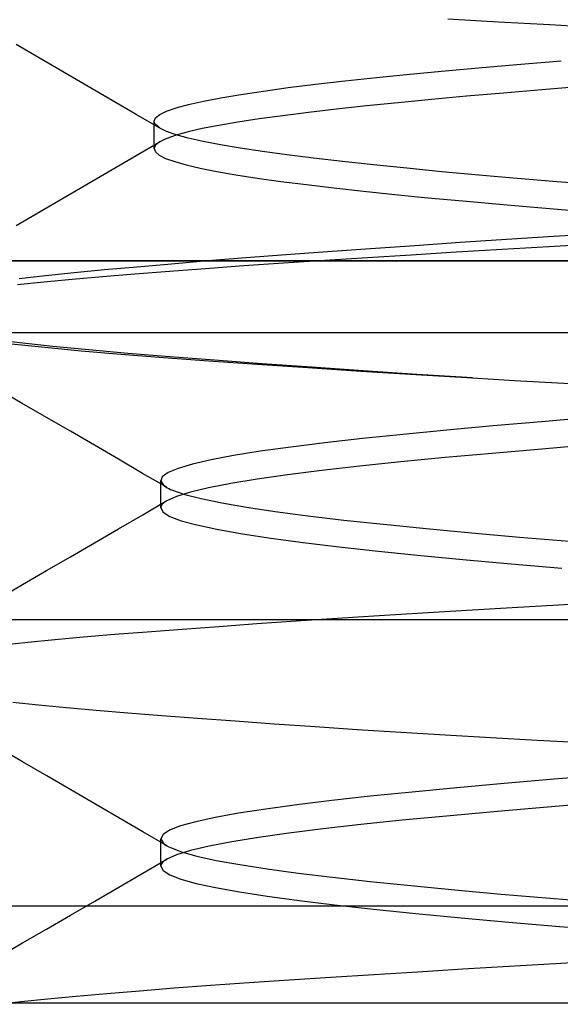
# Model space of a CAD drawing. Header units: millimetres. Extents: x 0 to 93, y 0 to 191.
# Tile 104 of 148: x 6.303 to 7.058, y 187.963 to 189.336. Entities that reach past the tile are written whole.
import ezdxf

# ---------------------------------------------------------------- set-up
doc = ezdxf.new("R2010")
doc.units = ezdxf.units.MM
doc.layers.add('MAIN-1', color=7, linetype='Continuous')
doc.layers.add('MAIN-2', color=7, linetype='Continuous')

msp = doc.modelspace()

# ---------------------------------------------------------------- linework, layer by layer
at = {"layer": 'MAIN-1'}
for p, q in [((10.1, 189), (1.1, 189)), ((1.9, 188.9), (91.1, 188.9)), ((91.1, 188.1), (1.9, 188.1))]:
    msp.add_line(p, q, dxfattribs=at)
at = {"layer": 'MAIN-2'}
for p, q in [((6.9008, 189.3378), (6.9713, 189.3337)), ((6.9008, 189.3378), (6.9713, 189.3337)), ((6.9713, 189.3337), (7.0432, 189.3297)), ((6.9713, 189.3337), (7.0432, 189.3297)), ((7.0432, 189.3297), (7.1163, 189.3256)), ((7.0432, 189.3297), (7.1163, 189.3256)), ((6.3317, 189.2823), (6.2981, 189.3018)), ((6.3317, 189.2823), (6.2981, 189.3018)), ((6.3652, 189.2629), (6.3317, 189.2823)), ((6.3652, 189.2629), (6.3317, 189.2823)), ((6.9487, 189.2697), (7.0027, 189.2744)), ((6.9487, 189.2697), (7.0027, 189.2744)), ((7.0027, 189.2744), (7.059, 189.2791)), ((7.0027, 189.2744), (7.059, 189.2791)), ((6.3988, 189.2434), (6.3652, 189.2629)), ((6.3988, 189.2434), (6.3652, 189.2629)), ((6.8011, 189.2558), (6.8478, 189.2604)), ((6.8011, 189.2558), (6.8478, 189.2604)), ((6.8478, 189.2604), (6.897, 189.2651)), ((6.8478, 189.2604), (6.897, 189.2651)), ((6.897, 189.2651), (6.9487, 189.2697)), ((6.897, 189.2651), (6.9487, 189.2697)), ((6.6781, 189.2417), (6.7161, 189.2464)), ((6.6781, 189.2417), (6.7161, 189.2464)), ((6.7161, 189.2464), (6.7572, 189.2511)), ((6.7161, 189.2464), (6.7572, 189.2511)), ((6.7572, 189.2511), (6.8011, 189.2558)), ((6.7572, 189.2511), (6.8011, 189.2558)), ((6.4323, 189.2239), (6.3988, 189.2434)), ((6.4323, 189.2239), (6.3988, 189.2434)), ((6.584, 189.2276), (6.6119, 189.2323)), ((6.584, 189.2276), (6.6119, 189.2323)), ((6.6119, 189.2323), (6.6433, 189.237)), ((6.6119, 189.2323), (6.6433, 189.237)), ((6.6433, 189.237), (6.6781, 189.2417)), ((6.6433, 189.237), (6.6781, 189.2417)), ((6.9783, 189.2342), (6.9269, 189.2297)), ((6.9783, 189.2342), (6.9269, 189.2297)), ((7.032, 189.2387), (6.9783, 189.2342)), ((7.032, 189.2387), (6.9783, 189.2342)), ((7.0878, 189.2433), (7.032, 189.2387)), ((7.0878, 189.2433), (7.032, 189.2387)), ((6.4659, 189.2044), (6.4323, 189.2239)), ((6.4659, 189.2044), (6.4323, 189.2239)), ((6.5216, 189.2136), (6.5388, 189.2183)), ((6.5216, 189.2136), (6.5388, 189.2183)), ((6.5388, 189.2183), (6.5596, 189.223)), ((6.5388, 189.2183), (6.5596, 189.223)), ((6.5596, 189.223), (6.584, 189.2276)), ((6.5596, 189.223), (6.584, 189.2276)), ((6.8313, 189.2207), (6.7871, 189.2162)), ((6.8313, 189.2207), (6.7871, 189.2162)), ((6.8779, 189.2252), (6.8313, 189.2207)), ((6.8779, 189.2252), (6.8313, 189.2207)), ((6.9269, 189.2297), (6.8779, 189.2252)), ((6.9269, 189.2297), (6.8779, 189.2252)), ((6.4995, 189.1849), (6.4659, 189.2044)), ((6.4995, 189.1849), (6.4659, 189.2044)), ((6.4928, 189.1995), (6.4986, 189.2042)), ((6.4928, 189.1995), (6.4986, 189.2042)), ((6.4986, 189.2042), (6.5082, 189.2089)), ((6.4986, 189.2042), (6.5082, 189.2089)), ((6.5082, 189.2089), (6.5216, 189.2136)), ((6.5082, 189.2089), (6.5216, 189.2136)), ((6.7065, 189.2071), (6.6704, 189.2026)), ((6.7065, 189.2071), (6.6704, 189.2026)), ((6.7454, 189.2117), (6.7065, 189.2071)), ((6.7454, 189.2117), (6.7065, 189.2071)), ((6.7871, 189.2162), (6.7454, 189.2117)), ((6.7871, 189.2162), (6.7454, 189.2117)), ((6.4909, 189.1948), (6.4928, 189.1995)), ((6.4909, 189.1948), (6.4928, 189.1995)), ((6.4909, 189.194), (6.4909, 189.1948)), ((6.4909, 189.1567), (6.4909, 189.1948)), ((6.4909, 189.194), (6.4909, 189.1948)), ((6.4909, 189.1567), (6.4909, 189.1948)), ((6.4911, 189.1933), (6.4909, 189.194)), ((6.4911, 189.1933), (6.4909, 189.194)), ((6.4914, 189.1925), (6.4911, 189.1933)), ((6.4914, 189.1925), (6.4911, 189.1933)), ((6.4918, 189.1917), (6.4914, 189.1925)), ((6.4918, 189.1917), (6.4914, 189.1925)), ((6.4922, 189.1909), (6.4918, 189.1917)), ((6.4922, 189.1909), (6.4918, 189.1917)), ((6.4928, 189.1901), (6.4922, 189.1909)), ((6.4928, 189.1901), (6.4922, 189.1909)), ((6.4986, 189.1854), (6.4928, 189.1901)), ((6.4986, 189.1854), (6.4928, 189.1901)), ((6.5811, 189.189), (6.5579, 189.1845)), ((6.5811, 189.189), (6.5579, 189.1845)), ((6.6077, 189.1935), (6.5811, 189.189)), ((6.6077, 189.1935), (6.5811, 189.189)), ((6.6375, 189.1981), (6.6077, 189.1935)), ((6.6375, 189.1981), (6.6077, 189.1935)), ((6.6704, 189.2026), (6.6375, 189.1981)), ((6.6704, 189.2026), (6.6375, 189.1981)), ((6.5082, 189.1807), (6.4986, 189.1854)), ((6.5082, 189.1807), (6.4986, 189.1854)), ((6.5215, 189.176), (6.5082, 189.1807)), ((6.5215, 189.176), (6.5082, 189.1807)), ((6.5217, 189.1755), (6.5087, 189.171)), ((6.5217, 189.1755), (6.5087, 189.171)), ((6.5385, 189.1713), (6.5215, 189.176)), ((6.5385, 189.1713), (6.5215, 189.176)), ((6.5381, 189.18), (6.5217, 189.1755)), ((6.5381, 189.18), (6.5217, 189.1755)), ((6.5579, 189.1845), (6.5381, 189.18)), ((6.5579, 189.1845), (6.5381, 189.18)), ((6.4658, 189.147), (6.4993, 189.1665)), ((6.4929, 189.1615), (6.4914, 189.1591)), ((6.4929, 189.1615), (6.4914, 189.1591)), ((6.4954, 189.1638), (6.4929, 189.1615)), ((6.4954, 189.1638), (6.4929, 189.1615)), ((6.4988, 189.1662), (6.4954, 189.1638)), ((6.4988, 189.1662), (6.4954, 189.1638)), ((6.5033, 189.1686), (6.4988, 189.1662)), ((6.5033, 189.1686), (6.4988, 189.1662)), ((6.5087, 189.171), (6.5033, 189.1686)), ((6.5087, 189.171), (6.5033, 189.1686)), ((6.5591, 189.1666), (6.5385, 189.1713)), ((6.5591, 189.1666), (6.5385, 189.1713)), ((6.5833, 189.162), (6.5591, 189.1666)), ((6.5833, 189.162), (6.5591, 189.1666)), ((6.6109, 189.1573), (6.5833, 189.162)), ((6.6109, 189.1573), (6.5833, 189.162)), ((6.4914, 189.1591), (6.4909, 189.1567)), ((6.4914, 189.1591), (6.4909, 189.1567)), ((6.4909, 189.1567), (6.4926, 189.1522)), ((6.4909, 189.1567), (6.4926, 189.1522)), ((6.4926, 189.1522), (6.498, 189.1477)), ((6.4926, 189.1522), (6.498, 189.1477)), ((6.6419, 189.1526), (6.6109, 189.1573)), ((6.6419, 189.1526), (6.6109, 189.1573)), ((6.676, 189.148), (6.6419, 189.1526)), ((6.676, 189.148), (6.6419, 189.1526)), ((6.7134, 189.1433), (6.676, 189.148)), ((6.7134, 189.1433), (6.676, 189.148)), ((6.4322, 189.1275), (6.4658, 189.147)), ((6.498, 189.1477), (6.5069, 189.1431)), ((6.498, 189.1477), (6.5069, 189.1431)), ((6.5069, 189.1431), (6.5195, 189.1385)), ((6.5069, 189.1431), (6.5195, 189.1385)), ((6.5195, 189.1385), (6.5356, 189.1339)), ((6.5195, 189.1385), (6.5356, 189.1339)), ((6.7537, 189.1386), (6.7134, 189.1433)), ((6.7537, 189.1386), (6.7134, 189.1433)), ((6.7971, 189.1339), (6.7537, 189.1386)), ((6.7971, 189.1339), (6.7537, 189.1386)), ((6.3987, 189.108), (6.4322, 189.1275)), ((6.5356, 189.1339), (6.5553, 189.1293)), ((6.5356, 189.1339), (6.5553, 189.1293)), ((6.5553, 189.1293), (6.5784, 189.1247)), ((6.5553, 189.1293), (6.5784, 189.1247)), ((6.5784, 189.1247), (6.6049, 189.1201)), ((6.5784, 189.1247), (6.6049, 189.1201)), ((6.8434, 189.1292), (6.7971, 189.1339)), ((6.8434, 189.1292), (6.7971, 189.1339)), ((6.8923, 189.1245), (6.8434, 189.1292)), ((6.8923, 189.1245), (6.8434, 189.1292)), ((6.9439, 189.1198), (6.8923, 189.1245)), ((6.9439, 189.1198), (6.8923, 189.1245)), ((6.3652, 189.0885), (6.3987, 189.108)), ((6.6049, 189.1201), (6.6347, 189.1155)), ((6.6049, 189.1201), (6.6347, 189.1155)), ((6.6347, 189.1155), (6.6675, 189.111)), ((6.6347, 189.1155), (6.6675, 189.111)), ((6.6675, 189.111), (6.7033, 189.1064)), ((6.6675, 189.111), (6.7033, 189.1064)), ((6.9977, 189.1151), (6.9439, 189.1198)), ((6.9977, 189.1151), (6.9439, 189.1198)), ((7.0536, 189.1104), (6.9977, 189.1151)), ((7.0536, 189.1104), (6.9977, 189.1151)), ((7.1112, 189.1057), (7.0536, 189.1104)), ((7.1112, 189.1057), (7.0536, 189.1104)), ((6.7033, 189.1064), (6.7418, 189.1018)), ((6.7033, 189.1064), (6.7418, 189.1018)), ((6.7418, 189.1018), (6.783, 189.0973)), ((6.7418, 189.1018), (6.783, 189.0973)), ((6.783, 189.0973), (6.8267, 189.0928)), ((6.783, 189.0973), (6.8267, 189.0928)), ((6.3317, 189.069), (6.3652, 189.0885)), ((6.8267, 189.0928), (6.873, 189.0882)), ((6.8267, 189.0928), (6.873, 189.0882)), ((6.873, 189.0882), (6.9218, 189.0837)), ((6.873, 189.0882), (6.9218, 189.0837)), ((6.9218, 189.0837), (6.973, 189.0791)), ((6.9218, 189.0837), (6.973, 189.0791)), ((6.973, 189.0791), (7.0262, 189.0745)), ((6.973, 189.0791), (7.0262, 189.0745)), ((6.2981, 189.0495), (6.3317, 189.069)), ((7.0262, 189.0745), (7.0813, 189.07)), ((7.0262, 189.0745), (7.0813, 189.07)), ((7.0482, 189.0345), (7.1149, 189.0387)), ((7.0482, 189.0345), (7.1149, 189.0387)), ((6.8546, 189.0217), (6.9179, 189.026)), ((6.8546, 189.0217), (6.9179, 189.026)), ((6.9179, 189.026), (6.9825, 189.0302)), ((6.9179, 189.026), (6.9825, 189.0302)), ((6.9825, 189.0302), (7.0482, 189.0345)), ((6.9825, 189.0302), (7.0482, 189.0345)), ((6.6748, 189.0089), (6.7328, 189.0132)), ((6.6748, 189.0089), (6.7328, 189.0132)), ((6.7328, 189.0132), (6.7928, 189.0175)), ((6.7328, 189.0132), (6.7928, 189.0175)), ((6.7928, 189.0175), (6.8546, 189.0217)), ((6.7928, 189.0175), (6.8546, 189.0217)), ((6.9125, 189.0121), (6.8498, 189.0083)), ((6.9125, 189.0121), (6.8498, 189.0083)), ((6.9766, 189.0159), (6.9125, 189.0121)), ((6.9766, 189.0159), (6.9125, 189.0121)), ((7.0419, 189.0197), (6.9766, 189.0159)), ((7.0419, 189.0197), (6.9766, 189.0159)), ((7.1083, 189.0234), (7.0419, 189.0197)), ((7.1083, 189.0234), (7.0419, 189.0197)), ((1.1, 189), (10.1, 189)), ((2.5, 189), (90.5, 189)), ((6.5151, 188.9962), (6.5657, 189.0004)), ((6.5151, 188.9962), (6.5657, 189.0004)), ((6.5657, 189.0004), (6.6191, 189.0047)), ((6.5657, 189.0004), (6.6191, 189.0047)), ((6.6714, 188.9969), (6.6159, 188.9931)), ((6.6714, 188.9969), (6.6159, 188.9931)), ((6.6191, 189.0047), (6.6748, 189.0089)), ((6.6191, 189.0047), (6.6748, 189.0089)), ((6.729, 189.0007), (6.6714, 188.9969)), ((6.729, 189.0007), (6.6714, 188.9969)), ((6.7886, 189.0045), (6.729, 189.0007)), ((6.7886, 189.0045), (6.729, 189.0007)), ((6.8498, 189.0083), (6.7886, 189.0045)), ((6.8498, 189.0083), (6.7886, 189.0045)), ((6.3393, 188.9796), (6.3791, 188.9837)), ((6.3393, 188.9796), (6.3791, 188.9837)), ((6.3791, 188.9837), (6.4217, 188.9879)), ((6.3791, 188.9837), (6.4217, 188.9879)), ((6.4217, 188.9879), (6.467, 188.992)), ((6.4217, 188.9879), (6.467, 188.992)), ((6.5121, 188.9854), (6.4641, 188.9816)), ((6.5121, 188.9854), (6.4641, 188.9816)), ((6.467, 188.992), (6.5151, 188.9962)), ((6.467, 188.992), (6.5151, 188.9962)), ((6.5627, 188.9892), (6.5121, 188.9854)), ((6.5627, 188.9892), (6.5121, 188.9854)), ((6.6159, 188.9931), (6.5627, 188.9892)), ((6.6159, 188.9931), (6.5627, 188.9892)), ((6.3369, 188.9703), (6.3002, 188.9666)), ((6.3369, 188.9703), (6.3002, 188.9666)), ((6.3024, 188.9756), (6.3393, 188.9796)), ((6.3024, 188.9756), (6.3393, 188.9796)), ((6.3764, 188.9741), (6.3369, 188.9703)), ((6.3764, 188.9741), (6.3369, 188.9703)), ((6.4188, 188.9778), (6.3764, 188.9741)), ((6.4188, 188.9778), (6.3764, 188.9741)), ((6.4641, 188.9816), (6.4188, 188.9778)), ((6.4641, 188.9816), (6.4188, 188.9778)), ((6.3032, 188.8857), (6.2614, 188.8906)), ((6.3032, 188.8857), (6.2614, 188.8906)), ((6.2917, 188.8845), (6.3382, 188.8796)), ((6.2917, 188.8845), (6.3382, 188.8796)), ((6.3494, 188.8808), (6.3032, 188.8857)), ((6.3494, 188.8808), (6.3032, 188.8857)), ((6.3382, 188.8796), (6.3892, 188.8748)), ((6.3382, 188.8796), (6.3892, 188.8748)), ((6.3997, 188.8759), (6.3494, 188.8808)), ((6.3997, 188.8759), (6.3494, 188.8808)), ((6.3892, 188.8748), (6.4445, 188.87)), ((6.3892, 188.8748), (6.4445, 188.87)), ((6.4542, 188.8711), (6.3997, 188.8759)), ((6.4542, 188.8711), (6.3997, 188.8759)), ((6.4445, 188.87), (6.504, 188.8653)), ((6.4445, 188.87), (6.504, 188.8653)), ((6.5127, 188.8663), (6.4542, 188.8711)), ((6.5127, 188.8663), (6.4542, 188.8711)), ((6.504, 188.8653), (6.5674, 188.8606)), ((6.504, 188.8653), (6.5674, 188.8606)), ((6.575, 188.8615), (6.5127, 188.8663)), ((6.575, 188.8615), (6.5127, 188.8663)), ((6.5674, 188.8606), (6.6347, 188.8559)), ((6.5674, 188.8606), (6.6347, 188.8559)), ((6.641, 188.8566), (6.575, 188.8615)), ((6.641, 188.8566), (6.575, 188.8615)), ((6.6347, 188.8559), (6.7054, 188.8512)), ((6.6347, 188.8559), (6.7054, 188.8512)), ((6.7103, 188.8517), (6.641, 188.8566)), ((6.7103, 188.8517), (6.641, 188.8566)), ((6.7054, 188.8512), (6.7792, 188.8465)), ((6.7054, 188.8512), (6.7792, 188.8465)), ((6.7826, 188.8468), (6.7103, 188.8517)), ((6.7826, 188.8468), (6.7103, 188.8517)), ((6.7792, 188.8465), (6.8559, 188.8418)), ((6.7792, 188.8465), (6.8559, 188.8418)), ((6.8576, 188.8418), (6.7826, 188.8468)), ((6.8576, 188.8418), (6.7826, 188.8468)), ((6.8559, 188.8418), (6.9352, 188.837)), ((6.8559, 188.8418), (6.9352, 188.837)), ((6.9352, 188.837), (6.8576, 188.8418)), ((6.9352, 188.837), (6.8576, 188.8418)), ((6.9352, 188.837), (6.994, 188.8335)), ((6.9352, 188.837), (6.994, 188.8335)), ((6.994, 188.8335), (7.0539, 188.83)), ((6.994, 188.8335), (7.0539, 188.83)), ((6.3068, 188.8014), (6.2733, 188.8209)), ((7.0539, 188.83), (7.1147, 188.8265)), ((7.0539, 188.83), (7.1147, 188.8265)), ((6.3404, 188.7819), (6.3068, 188.8014)), ((6.374, 188.7624), (6.3404, 188.7819)), ((7.1025, 188.7817), (7.0317, 188.7758)), ((7.1025, 188.7817), (7.0317, 188.7758)), ((6.8994, 188.7641), (6.8386, 188.7582)), ((6.8994, 188.7641), (6.8386, 188.7582)), ((6.9639, 188.77), (6.8994, 188.7641)), ((6.9639, 188.77), (6.8994, 188.7641)), ((7.0317, 188.7758), (6.9639, 188.77)), ((7.0317, 188.7758), (6.9639, 188.77)), ((6.4076, 188.7429), (6.374, 188.7624)), ((6.7817, 188.7523), (6.7292, 188.7464)), ((6.7817, 188.7523), (6.7292, 188.7464)), ((6.8386, 188.7582), (6.7817, 188.7523)), ((6.8386, 188.7582), (6.7817, 188.7523)), ((6.4412, 188.7234), (6.4076, 188.7429)), ((6.6815, 188.7404), (6.6389, 188.7345)), ((6.6815, 188.7404), (6.6389, 188.7345)), ((6.7292, 188.7464), (6.6815, 188.7404)), ((6.7292, 188.7464), (6.6815, 188.7404)), ((7.0319, 188.7377), (6.9626, 188.7317)), ((7.0319, 188.7377), (6.9626, 188.7317)), ((7.1044, 188.7437), (7.0319, 188.7377)), ((7.1044, 188.7437), (7.0319, 188.7377)), ((6.4748, 188.7038), (6.4412, 188.7234)), ((6.5702, 188.7226), (6.5444, 188.7166)), ((6.5702, 188.7226), (6.5444, 188.7166)), ((6.6018, 188.7285), (6.5702, 188.7226)), ((6.6018, 188.7285), (6.5702, 188.7226)), ((6.6389, 188.7345), (6.6018, 188.7285)), ((6.6389, 188.7345), (6.6018, 188.7285)), ((6.8969, 188.7257), (6.8351, 188.7197)), ((6.8969, 188.7257), (6.8351, 188.7197)), ((6.9626, 188.7317), (6.8969, 188.7257)), ((6.9626, 188.7317), (6.8969, 188.7257)), ((6.5244, 188.7107), (6.5104, 188.7048)), ((6.5244, 188.7107), (6.5104, 188.7048)), ((6.5444, 188.7166), (6.5244, 188.7107)), ((6.5444, 188.7166), (6.5244, 188.7107)), ((6.7777, 188.7137), (6.7249, 188.7077)), ((6.7777, 188.7137), (6.7249, 188.7077)), ((6.8351, 188.7197), (6.7777, 188.7137)), ((6.8351, 188.7197), (6.7777, 188.7137)), ((6.5084, 188.6843), (6.4748, 188.7038)), ((6.5022, 188.699), (6.5001, 188.6932)), ((6.5022, 188.699), (6.5001, 188.6932)), ((6.5104, 188.7048), (6.5022, 188.699)), ((6.5104, 188.7048), (6.5022, 188.699)), ((6.6347, 188.6956), (6.5979, 188.6897)), ((6.6347, 188.6956), (6.5979, 188.6897)), ((6.6771, 188.7016), (6.6347, 188.6956)), ((6.6771, 188.7016), (6.6347, 188.6956)), ((6.7249, 188.7077), (6.6771, 188.7016)), ((6.7249, 188.7077), (6.6771, 188.7016)), ((6.5, 188.6908), (6.5, 188.694)), ((6.5, 188.6908), (6.5, 188.694)), ((6.5, 188.6877), (6.5, 188.6908)), ((6.5, 188.6877), (6.5, 188.6908)), ((6.5, 188.6845), (6.5, 188.6877)), ((6.5, 188.6845), (6.5, 188.6877)), ((6.5, 188.6813), (6.5, 188.6845)), ((6.5, 188.6813), (6.5, 188.6845)), ((6.5, 188.6781), (6.5, 188.6813)), ((6.5, 188.6781), (6.5, 188.6813)), ((6.5001, 188.6932), (6.504, 188.6873)), ((6.5001, 188.6932), (6.504, 188.6873)), ((6.504, 188.6873), (6.5055, 188.6862)), ((6.504, 188.6873), (6.5055, 188.6862)), ((6.5055, 188.6862), (6.5072, 188.685)), ((6.5055, 188.6862), (6.5072, 188.685)), ((6.5072, 188.685), (6.5092, 188.6838)), ((6.5072, 188.685), (6.5092, 188.6838)), ((6.5092, 188.6838), (6.5114, 188.6827)), ((6.5092, 188.6838), (6.5114, 188.6827)), ((6.5114, 188.6827), (6.5138, 188.6815)), ((6.5114, 188.6827), (6.5138, 188.6815)), ((6.5138, 188.6815), (6.5165, 188.6803)), ((6.5138, 188.6815), (6.5165, 188.6803)), ((6.5667, 188.6836), (6.5414, 188.6776)), ((6.5667, 188.6836), (6.5414, 188.6776)), ((6.5979, 188.6897), (6.5667, 188.6836)), ((6.5979, 188.6897), (6.5667, 188.6836)), ((6.5, 188.675), (6.5, 188.6781)), ((6.5, 188.675), (6.5, 188.6781)), ((6.5, 188.6718), (6.5, 188.675)), ((6.5, 188.6718), (6.5, 188.675)), ((6.5, 188.6686), (6.5, 188.6718)), ((6.5, 188.6686), (6.5, 188.6718)), ((6.5, 188.6654), (6.5, 188.6686)), ((6.5, 188.6654), (6.5, 188.6686)), ((6.5219, 188.6716), (6.5085, 188.6656)), ((6.5219, 188.6716), (6.5085, 188.6656)), ((6.5165, 188.6803), (6.5336, 188.6744)), ((6.5165, 188.6803), (6.5336, 188.6744)), ((6.5414, 188.6776), (6.5219, 188.6716)), ((6.5414, 188.6776), (6.5219, 188.6716)), ((6.5336, 188.6744), (6.5566, 188.6685)), ((6.5336, 188.6744), (6.5566, 188.6685)), ((6.5566, 188.6685), (6.5854, 188.6626)), ((6.5566, 188.6685), (6.5854, 188.6626)), ((6.4749, 188.6461), (6.5085, 188.6657)), ((6.4749, 188.6461), (6.5085, 188.6657)), ((6.5, 188.6622), (6.5, 188.6654)), ((6.5, 188.6622), (6.5, 188.6654)), ((6.5, 188.659), (6.5, 188.6622)), ((6.5, 188.659), (6.5, 188.6622)), ((6.5, 188.6558), (6.5, 188.659)), ((6.5, 188.6558), (6.5, 188.659)), ((6.5003, 188.6574), (6.5, 188.6558)), ((6.5003, 188.6574), (6.5, 188.6558)), ((6.5, 188.6558), (6.5032, 188.6498)), ((6.5, 188.6558), (6.5032, 188.6498)), ((6.501, 188.6591), (6.5003, 188.6574)), ((6.501, 188.6591), (6.5003, 188.6574)), ((6.5022, 188.6607), (6.501, 188.6591)), ((6.5022, 188.6607), (6.501, 188.6591)), ((6.5038, 188.6624), (6.5022, 188.6607)), ((6.5038, 188.6624), (6.5022, 188.6607)), ((6.506, 188.664), (6.5038, 188.6624)), ((6.506, 188.664), (6.5038, 188.6624)), ((6.5085, 188.6656), (6.506, 188.664)), ((6.5085, 188.6656), (6.506, 188.664)), ((6.5854, 188.6626), (6.6199, 188.6566)), ((6.5854, 188.6626), (6.6199, 188.6566)), ((6.6199, 188.6566), (6.6599, 188.6506)), ((6.6199, 188.6566), (6.6599, 188.6506)), ((6.4413, 188.6266), (6.4749, 188.6461)), ((6.4413, 188.6266), (6.4749, 188.6461)), ((6.5032, 188.6498), (6.5128, 188.6438)), ((6.5032, 188.6498), (6.5128, 188.6438)), ((6.5128, 188.6438), (6.5286, 188.6378)), ((6.5128, 188.6438), (6.5286, 188.6378)), ((6.6599, 188.6506), (6.7053, 188.6447)), ((6.6599, 188.6506), (6.7053, 188.6447)), ((6.7053, 188.6447), (6.7558, 188.6387)), ((6.7053, 188.6447), (6.7558, 188.6387)), ((6.4077, 188.6071), (6.4413, 188.6266)), ((6.4077, 188.6071), (6.4413, 188.6266)), ((6.5286, 188.6378), (6.5504, 188.6318)), ((6.5286, 188.6378), (6.5504, 188.6318)), ((6.5504, 188.6318), (6.5782, 188.6258)), ((6.5504, 188.6318), (6.5782, 188.6258)), ((6.7558, 188.6387), (6.8111, 188.6327)), ((6.7558, 188.6387), (6.8111, 188.6327)), ((6.8111, 188.6327), (6.8705, 188.6268)), ((6.8111, 188.6327), (6.8705, 188.6268)), ((6.8705, 188.6268), (6.9338, 188.6208)), ((6.8705, 188.6268), (6.9338, 188.6208)), ((6.5782, 188.6258), (6.6116, 188.6198)), ((6.5782, 188.6258), (6.6116, 188.6198)), ((6.6116, 188.6198), (6.6506, 188.6138)), ((6.6116, 188.6198), (6.6506, 188.6138)), ((6.6506, 188.6138), (6.695, 188.6078)), ((6.6506, 188.6138), (6.695, 188.6078)), ((6.9338, 188.6208), (7.0007, 188.6149)), ((6.9338, 188.6208), (7.0007, 188.6149)), ((7.0007, 188.6149), (7.0707, 188.609)), ((7.0007, 188.6149), (7.0707, 188.609)), ((6.3742, 188.5876), (6.4077, 188.6071)), ((6.3742, 188.5876), (6.4077, 188.6071)), ((6.695, 188.6078), (6.7447, 188.6017)), ((6.695, 188.6078), (6.7447, 188.6017)), ((6.7447, 188.6017), (6.7993, 188.5957)), ((6.7447, 188.6017), (6.7993, 188.5957)), ((6.3406, 188.5681), (6.3742, 188.5876)), ((6.3406, 188.5681), (6.3742, 188.5876)), ((6.7993, 188.5957), (6.8585, 188.5898)), ((6.7993, 188.5957), (6.8585, 188.5898)), ((6.8585, 188.5898), (6.9219, 188.5837)), ((6.8585, 188.5898), (6.9219, 188.5837)), ((6.9219, 188.5837), (6.9891, 188.5777)), ((6.9219, 188.5837), (6.9891, 188.5777)), ((6.9891, 188.5777), (7.0597, 188.5717)), ((6.9891, 188.5777), (7.0597, 188.5717)), ((6.3071, 188.5486), (6.3406, 188.5681)), ((6.3071, 188.5486), (6.3406, 188.5681)), ((6.2735, 188.5292), (6.3071, 188.5486)), ((6.2735, 188.5292), (6.3071, 188.5486)), ((6.9271, 188.5132), (6.9905, 188.5169)), ((6.9271, 188.5132), (6.9905, 188.5169)), ((6.9905, 188.5169), (7.0551, 188.5206)), ((6.9905, 188.5169), (7.0551, 188.5206)), ((7.0551, 188.5206), (7.121, 188.5242)), ((7.0551, 188.5206), (7.121, 188.5242)), ((6.7461, 188.5019), (6.8048, 188.5057)), ((6.7461, 188.5019), (6.8048, 188.5057)), ((6.8048, 188.5057), (6.8652, 188.5095)), ((6.8048, 188.5057), (6.8652, 188.5095)), ((6.8652, 188.5095), (6.9271, 188.5132)), ((6.8652, 188.5095), (6.9271, 188.5132)), ((4.8475, 188.5), (7.6, 188.5)), ((6.5299, 188.4867), (6.5809, 188.4904)), ((6.5299, 188.4867), (6.5809, 188.4904)), ((6.5809, 188.4904), (6.634, 188.4943)), ((6.5809, 188.4904), (6.634, 188.4943)), ((6.634, 188.4943), (6.6891, 188.4981)), ((6.634, 188.4943), (6.6891, 188.4981)), ((6.6891, 188.4981), (6.7461, 188.5019)), ((6.6891, 188.4981), (6.7461, 188.5019)), ((6.352, 188.4719), (6.3922, 188.4756)), ((6.352, 188.4719), (6.3922, 188.4756)), ((6.3922, 188.4756), (6.4353, 188.4793)), ((6.3922, 188.4756), (6.4353, 188.4793)), ((6.4353, 188.4793), (6.4813, 188.483)), ((6.4353, 188.4793), (6.4813, 188.483)), ((6.4813, 188.483), (6.5299, 188.4867)), ((6.4813, 188.483), (6.5299, 188.4867)), ((6.2801, 188.4646), (6.3146, 188.4683)), ((6.2801, 188.4646), (6.3146, 188.4683)), ((6.3146, 188.4683), (6.352, 188.4719)), ((6.3146, 188.4683), (6.352, 188.4719)), ((6.3296, 188.3804), (6.2936, 188.3841)), ((6.3296, 188.3804), (6.2936, 188.3841)), ((6.3683, 188.3768), (6.3296, 188.3804)), ((6.3683, 188.3768), (6.3296, 188.3804)), ((6.4099, 188.3731), (6.3683, 188.3768)), ((6.4099, 188.3731), (6.3683, 188.3768)), ((6.4543, 188.3694), (6.4099, 188.3731)), ((6.4543, 188.3694), (6.4099, 188.3731)), ((6.5015, 188.3656), (6.4543, 188.3694)), ((6.5015, 188.3656), (6.4543, 188.3694)), ((6.5513, 188.3618), (6.5015, 188.3656)), ((6.5513, 188.3618), (6.5015, 188.3656)), ((6.6037, 188.358), (6.5513, 188.3618)), ((6.6037, 188.358), (6.5513, 188.3618)), ((6.6585, 188.3541), (6.6037, 188.358)), ((6.6585, 188.3541), (6.6037, 188.358)), ((6.7155, 188.3502), (6.6585, 188.3541)), ((6.7155, 188.3502), (6.6585, 188.3541)), ((6.7744, 188.3463), (6.7155, 188.3502)), ((6.7744, 188.3463), (6.7155, 188.3502)), ((6.835, 188.3425), (6.7744, 188.3463)), ((6.835, 188.3425), (6.7744, 188.3463)), ((6.8972, 188.3387), (6.835, 188.3425)), ((6.8972, 188.3387), (6.835, 188.3425)), ((6.9607, 188.335), (6.8972, 188.3387)), ((6.9607, 188.335), (6.8972, 188.3387)), ((7.0253, 188.3313), (6.9607, 188.335)), ((7.0253, 188.3313), (6.9607, 188.335)), ((7.091, 188.3277), (7.0253, 188.3313)), ((7.091, 188.3277), (7.0253, 188.3313)), ((6.3073, 188.3014), (6.2737, 188.3208)), ((6.3073, 188.3014), (6.2737, 188.3208)), ((6.3409, 188.2819), (6.3073, 188.3014)), ((6.3409, 188.2819), (6.3073, 188.3014)), ((7.1211, 188.2832), (7.049, 188.2773)), ((7.1211, 188.2832), (7.049, 188.2773)), ((6.3744, 188.2624), (6.3409, 188.2819)), ((6.3744, 188.2624), (6.3409, 188.2819)), ((6.9796, 188.2714), (6.9134, 188.2654)), ((6.9796, 188.2714), (6.9134, 188.2654)), ((7.049, 188.2773), (6.9796, 188.2714)), ((7.049, 188.2773), (6.9796, 188.2714)), ((6.408, 188.2428), (6.3744, 188.2624)), ((6.408, 188.2428), (6.3744, 188.2624)), ((6.8508, 188.2594), (6.7924, 188.2534)), ((6.8508, 188.2594), (6.7924, 188.2534)), ((6.9134, 188.2654), (6.8508, 188.2594)), ((6.9134, 188.2654), (6.8508, 188.2594)), ((6.4416, 188.2233), (6.408, 188.2428)), ((6.4416, 188.2233), (6.408, 188.2428)), ((6.6901, 188.2415), (6.6467, 188.2356)), ((6.6901, 188.2415), (6.6467, 188.2356)), ((6.7387, 188.2475), (6.6901, 188.2415)), ((6.7387, 188.2475), (6.6901, 188.2415)), ((6.7924, 188.2534), (6.7387, 188.2475)), ((6.7924, 188.2534), (6.7387, 188.2475)), ((7.1071, 188.2439), (7.0343, 188.2379)), ((7.1071, 188.2439), (7.0343, 188.2379)), ((6.6087, 188.2297), (6.5761, 188.2238)), ((6.6087, 188.2297), (6.5761, 188.2238)), ((6.6467, 188.2356), (6.6087, 188.2297)), ((6.6467, 188.2356), (6.6087, 188.2297)), ((6.9648, 188.2319), (6.8988, 188.2259)), ((6.9648, 188.2319), (6.8988, 188.2259)), ((7.0343, 188.2379), (6.9648, 188.2319)), ((7.0343, 188.2379), (6.9648, 188.2319)), ((6.4752, 188.2038), (6.4416, 188.2233)), ((6.4752, 188.2038), (6.4416, 188.2233)), ((6.549, 188.2179), (6.5278, 188.212)), ((6.549, 188.2179), (6.5278, 188.212)), ((6.5761, 188.2238), (6.549, 188.2179)), ((6.5761, 188.2238), (6.549, 188.2179)), ((6.8369, 188.2199), (6.7794, 188.2139)), ((6.8369, 188.2199), (6.7794, 188.2139)), ((6.8988, 188.2259), (6.8369, 188.2199)), ((6.8988, 188.2259), (6.8369, 188.2199)), ((6.5088, 188.1842), (6.4752, 188.2038)), ((6.5088, 188.1842), (6.4752, 188.2038)), ((6.5124, 188.2061), (6.5033, 188.2001)), ((6.5124, 188.2061), (6.5033, 188.2001)), ((6.5278, 188.212), (6.5124, 188.2061)), ((6.5278, 188.212), (6.5124, 188.2061)), ((6.6789, 188.2018), (6.6363, 188.1958)), ((6.6789, 188.2018), (6.6363, 188.1958)), ((6.7266, 188.2079), (6.6789, 188.2018)), ((6.7266, 188.2079), (6.6789, 188.2018)), ((6.7794, 188.2139), (6.7266, 188.2079)), ((6.7794, 188.2139), (6.7266, 188.2079)), ((6.5033, 188.2001), (6.5002, 188.1942)), ((6.5033, 188.2001), (6.5002, 188.1942)), ((6.5002, 188.1942), (6.5032, 188.1883)), ((6.5002, 188.1911), (6.5002, 188.1942)), ((6.5002, 188.1942), (6.5032, 188.1883)), ((6.5002, 188.1911), (6.5002, 188.1942)), ((6.5002, 188.1879), (6.5002, 188.1911)), ((6.5002, 188.1879), (6.5002, 188.1911)), ((6.5002, 188.1847), (6.5002, 188.1879)), ((6.5002, 188.1847), (6.5002, 188.1879)), ((6.5032, 188.1883), (6.5045, 188.1872)), ((6.5032, 188.1883), (6.5045, 188.1872)), ((6.5045, 188.1872), (6.5059, 188.1861)), ((6.5045, 188.1872), (6.5059, 188.1861)), ((6.5991, 188.1898), (6.5676, 188.1838)), ((6.5991, 188.1898), (6.5676, 188.1838)), ((6.6363, 188.1958), (6.5991, 188.1898)), ((6.6363, 188.1958), (6.5991, 188.1898)), ((6.5002, 188.1816), (6.5002, 188.1847)), ((6.5002, 188.1816), (6.5002, 188.1847)), ((6.5002, 188.1784), (6.5002, 188.1816)), ((6.5002, 188.1784), (6.5002, 188.1816)), ((6.5002, 188.1752), (6.5002, 188.1784)), ((6.5002, 188.1752), (6.5002, 188.1784)), ((6.5002, 188.172), (6.5002, 188.1752)), ((6.5002, 188.172), (6.5002, 188.1752)), ((6.5059, 188.1861), (6.5075, 188.185)), ((6.5059, 188.1861), (6.5075, 188.185)), ((6.5075, 188.185), (6.5093, 188.1839)), ((6.5075, 188.185), (6.5093, 188.1839)), ((6.5093, 188.1839), (6.5113, 188.1829)), ((6.5093, 188.1839), (6.5113, 188.1829)), ((6.5113, 188.1829), (6.5135, 188.1818)), ((6.5113, 188.1829), (6.5135, 188.1818)), ((6.5135, 188.1818), (6.5291, 188.1758)), ((6.5135, 188.1818), (6.5291, 188.1758)), ((6.5418, 188.1778), (6.5221, 188.1718)), ((6.5418, 188.1778), (6.5221, 188.1718)), ((6.5291, 188.1758), (6.5505, 188.1699)), ((6.5291, 188.1758), (6.5505, 188.1699)), ((6.5676, 188.1838), (6.5418, 188.1778)), ((6.5676, 188.1838), (6.5418, 188.1778)), ((6.475, 188.1463), (6.5086, 188.1659)), ((6.5002, 188.1688), (6.5002, 188.172)), ((6.5002, 188.1688), (6.5002, 188.172)), ((6.5002, 188.1656), (6.5002, 188.1688)), ((6.5002, 188.1656), (6.5002, 188.1688)), ((6.5002, 188.1624), (6.5002, 188.1656)), ((6.5002, 188.1624), (6.5002, 188.1656)), ((6.5002, 188.1593), (6.5002, 188.1624)), ((6.5002, 188.1593), (6.5002, 188.1624)), ((6.5002, 188.1561), (6.5002, 188.1593)), ((6.5002, 188.1561), (6.5002, 188.1593)), ((6.5011, 188.1593), (6.5004, 188.1577)), ((6.5011, 188.1593), (6.5004, 188.1577)), ((6.5023, 188.1609), (6.5011, 188.1593)), ((6.5023, 188.1609), (6.5011, 188.1593)), ((6.5039, 188.1626), (6.5023, 188.1609)), ((6.5039, 188.1626), (6.5023, 188.1609)), ((6.506, 188.1642), (6.5039, 188.1626)), ((6.506, 188.1642), (6.5039, 188.1626)), ((6.5086, 188.1658), (6.506, 188.1642)), ((6.5086, 188.1658), (6.506, 188.1642)), ((6.5221, 188.1718), (6.5086, 188.1658)), ((6.5221, 188.1718), (6.5086, 188.1658)), ((6.5505, 188.1699), (6.5776, 188.164)), ((6.5505, 188.1699), (6.5776, 188.164)), ((6.5776, 188.164), (6.6103, 188.1581)), ((6.5776, 188.164), (6.6103, 188.1581)), ((6.4414, 188.1268), (6.475, 188.1463)), ((6.5004, 188.1577), (6.5002, 188.156)), ((6.5004, 188.1577), (6.5002, 188.156)), ((6.5002, 188.156), (6.5033, 188.15)), ((6.5002, 188.156), (6.5033, 188.15)), ((6.5033, 188.15), (6.5126, 188.144)), ((6.5033, 188.15), (6.5126, 188.144)), ((6.6103, 188.1581), (6.6484, 188.1523)), ((6.6103, 188.1581), (6.6484, 188.1523)), ((6.6484, 188.1523), (6.6917, 188.1464)), ((6.6484, 188.1523), (6.6917, 188.1464)), ((6.6917, 188.1464), (6.7397, 188.1405)), ((6.6917, 188.1464), (6.7397, 188.1405)), ((6.5126, 188.144), (6.528, 188.138)), ((6.5126, 188.144), (6.528, 188.138)), ((6.528, 188.138), (6.5493, 188.132)), ((6.528, 188.138), (6.5493, 188.132)), ((6.5493, 188.132), (6.5767, 188.126)), ((6.5493, 188.132), (6.5767, 188.126)), ((6.7397, 188.1405), (6.7924, 188.1347)), ((6.7397, 188.1405), (6.7924, 188.1347)), ((6.7924, 188.1347), (6.8493, 188.1289)), ((6.7924, 188.1347), (6.8493, 188.1289)), ((6.4079, 188.1073), (6.4414, 188.1268)), ((6.5767, 188.126), (6.6098, 188.12)), ((6.5767, 188.126), (6.6098, 188.12)), ((6.6098, 188.12), (6.6488, 188.114)), ((6.6098, 188.12), (6.6488, 188.114)), ((6.8493, 188.1289), (6.9104, 188.123)), ((6.8493, 188.1289), (6.9104, 188.123)), ((6.9104, 188.123), (6.9752, 188.1171)), ((6.9104, 188.123), (6.9752, 188.1171)), ((6.3743, 188.0878), (6.4079, 188.1073)), ((6.6488, 188.114), (6.6932, 188.108)), ((6.6488, 188.114), (6.6932, 188.108)), ((6.6932, 188.108), (6.7428, 188.102)), ((6.6932, 188.108), (6.7428, 188.102)), ((6.9752, 188.1171), (7.0435, 188.1113)), ((6.9752, 188.1171), (7.0435, 188.1113)), ((7.0435, 188.1113), (7.1151, 188.1054)), ((7.0435, 188.1113), (7.1151, 188.1054)), ((91.1, 188.1), (1.9, 188.1)), ((6.7428, 188.102), (6.7972, 188.096)), ((6.7428, 188.102), (6.7972, 188.096)), ((6.7972, 188.096), (6.8561, 188.09)), ((6.7972, 188.096), (6.8561, 188.09)), ((6.3408, 188.0683), (6.3743, 188.0878)), ((6.8561, 188.09), (6.9192, 188.084)), ((6.8561, 188.09), (6.9192, 188.084)), ((6.9192, 188.084), (6.9861, 188.078)), ((6.9192, 188.084), (6.9861, 188.078)), ((6.9861, 188.078), (7.0565, 188.072)), ((6.9861, 188.078), (7.0565, 188.072)), ((6.3072, 188.0489), (6.3408, 188.0683)), ((7.0565, 188.072), (7.1301, 188.066)), ((7.0565, 188.072), (7.1301, 188.066)), ((6.2737, 188.0294), (6.3072, 188.0489)), ((7.0511, 188.0204), (7.1172, 188.0241)), ((7.0511, 188.0204), (7.1172, 188.0241)), ((6.7973, 188.005), (6.8589, 188.0088)), ((6.7973, 188.005), (6.8589, 188.0088)), ((6.8589, 188.0088), (6.9218, 188.0127)), ((6.8589, 188.0088), (6.9218, 188.0127)), ((6.9218, 188.0127), (6.986, 188.0165)), ((6.9218, 188.0127), (6.986, 188.0165)), ((6.986, 188.0165), (7.0511, 188.0204)), ((6.986, 188.0165), (7.0511, 188.0204)), ((6.6233, 187.9936), (6.6793, 187.9973)), ((6.6233, 187.9936), (6.6793, 187.9973)), ((6.6793, 187.9973), (6.7374, 188.0011)), ((6.6793, 187.9973), (6.7374, 188.0011)), ((6.7374, 188.0011), (6.7973, 188.005)), ((6.7374, 188.0011), (6.7973, 188.005)), ((6.4248, 187.9786), (6.4703, 187.9823)), ((6.4248, 187.9786), (6.4703, 187.9823)), ((6.4703, 187.9823), (6.5187, 187.9861)), ((6.4703, 187.9823), (6.5187, 187.9861)), ((6.5187, 187.9861), (6.5697, 187.9898)), ((6.5187, 187.9861), (6.5697, 187.9898)), ((6.5697, 187.9898), (6.6233, 187.9936)), ((6.5697, 187.9898), (6.6233, 187.9936)), ((6.2709, 187.9633), (6.3051, 187.9672)), ((6.2709, 187.9633), (6.3051, 187.9672)), ((6.3051, 187.9672), (6.3422, 187.971)), ((6.3051, 187.9672), (6.3422, 187.971)), ((6.3422, 187.971), (6.3821, 187.9748)), ((6.3422, 187.971), (6.3821, 187.9748)), ((6.3821, 187.9748), (6.4248, 187.9786)), ((6.3821, 187.9748), (6.4248, 187.9786)), ((10.1, 187.9651), (1.1, 187.9651)), ((10.1, 187.9651), (1.9, 187.9651))]:
    msp.add_line(p, q, dxfattribs=at)

doc.saveas('drawing.dxf')
